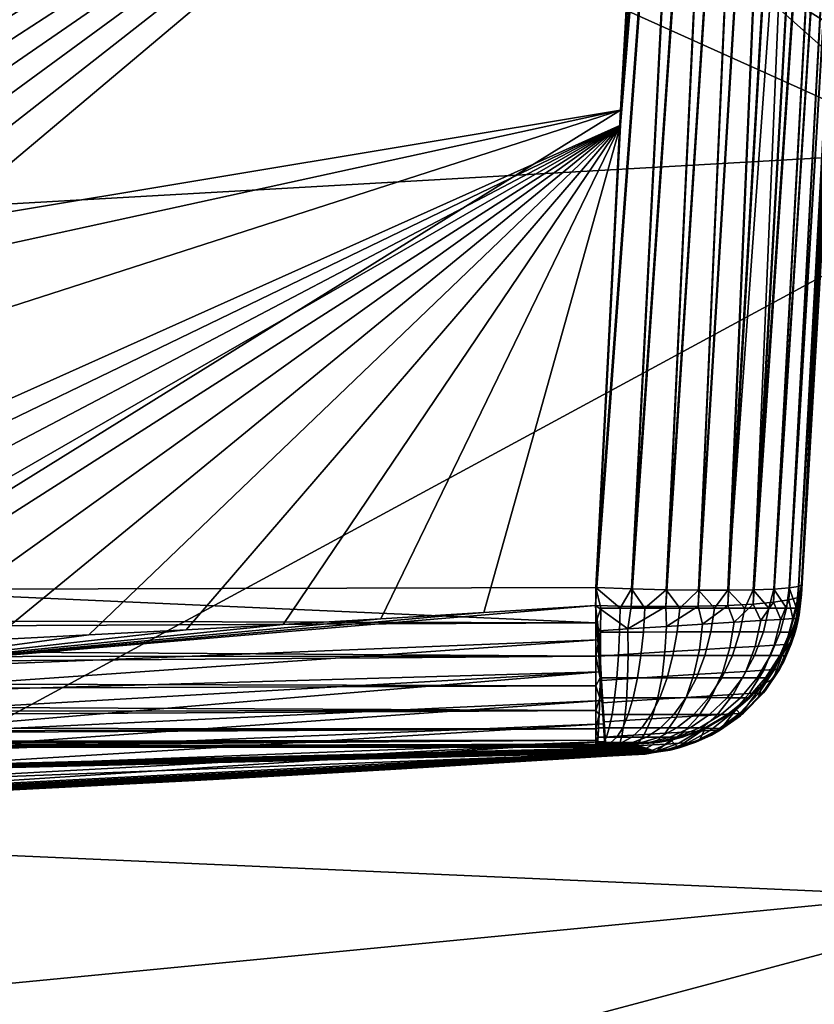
# Model space of a CAD drawing. Extents: x -300 to 300, y -40 to 850.
# Tile 33 of 40: x 251 to 282, y 747 to 785. Entities that reach past the tile are written whole.
import ezdxf

# ---------------------------------------------------------------- set-up
doc = ezdxf.new("R2010")
doc.units = 0
doc.layers.add('LAYER1', color=7, linetype='CONTINUOUS')

msp = doc.modelspace()

# ---------------------------------------------------------------- meshes
at = {"layer": 'LAYER1', "color": 7}
mesh = msp.add_polyface(dxfattribs=at)
corners = [(0, 843.997, -212.205), (73.452, 844.009, -212.205), (143.708, 844.043, -212.204), (214.011, 844.099, -212.202), (287.495, 844.185, -212.199), (287.021, 810.76, -213.191), (286.355, 779.937, -213.875), (285.534, 751.119, -214.314), (284.567, 723.519, -214.554), (0, 723.519, -214.554), (0, 763.686, -214.146), (0, 803.848, -213.363)]
mesh.append_faces([[corners[k] for k in face] for face in [(0, 1, 11), (11, 1, 2), (10, 2, 6), (7, 10, 6), (7, 9, 10), (7, 8, 9), (2, 3, 6), (6, 3, 5), (5, 3, 4), (10, 11, 2)]])
mesh = msp.add_polyface(dxfattribs=at)
corners = [(0, 723.366, 205.029), (91.587, 723.366, 204.949), (186.24, 723.366, 204.762), (288.599, 723.366, 204.547), (289.558, 750.929, 205.51), (290.371, 779.721, 206.328), (291.029, 810.522, 206.989), (291.495, 843.928, 207.456), (186.836, 843.81, 207.674), (90.807, 843.746, 207.863), (0, 843.726, 207.941), (0, 803.6, 207.345), (0, 763.477, 206.374)]
mesh.append_faces([[corners[k] for k in face] for face in [(0, 1, 12), (12, 1, 9), (11, 9, 10), (11, 12, 9), (9, 1, 8), (8, 1, 2), (5, 2, 4), (5, 8, 2), (5, 6, 8), (8, 6, 7), (2, 3, 4)]])
mesh = msp.add_polyface(dxfattribs=at)
corners = [(0, 842.467, 193.887), (28.419, 842.469, 193.877), (54.095, 842.474, 193.854), (78.403, 842.482, 193.821), (102.61, 842.493, 193.779), (127.144, 842.506, 193.73), (151.648, 842.523, 193.675), (176.108, 842.542, 193.618), (200.76, 842.565, 193.558), (225.797, 842.591, 193.498), (251.398, 842.62, 193.44), (277.742, 842.654, 193.384), (276.317, 821.007, 191.586), (275.081, 800.718, 189.999), (274, 781.512, 188.586), (273.041, 763.041, 187.308), (244.121, 762.962, 187.367), (216.173, 762.896, 187.43), (188.464, 762.84, 187.494), (161.355, 762.792, 187.557), (135.165, 762.752, 187.615), (110.798, 762.718, 187.665), (88.995, 762.691, 187.704), (69.755, 762.668, 187.733), (52.685, 762.649, 187.754), (37.49, 762.633, 187.768), (24.078, 762.619, 187.777), (11.965, 762.609, 187.781), (0, 762.606, 187.783), (0, 789.24, 189.652), (0, 815.862, 191.687)]
mesh.append_faces([[corners[k] for k in face] for face in [(0, 1, 30), (30, 1, 2), (3, 30, 2), (3, 4, 30), (30, 4, 5), (13, 5, 6), (7, 13, 6), (7, 12, 13), (7, 8, 12), (12, 8, 9), (10, 12, 9), (10, 11, 12), (17, 18, 14), (16, 14, 15), (16, 17, 14), (18, 19, 14), (14, 19, 13), (13, 19, 20), (29, 20, 21), (22, 29, 21), (22, 23, 29), (29, 23, 24), (25, 29, 24), (25, 26, 29), (29, 26, 27), (28, 29, 27), (20, 29, 13), (13, 29, 30), (5, 13, 30)]])
mesh = msp.add_polyface(dxfattribs=at)
corners = [(277.77, 842.506, -82.643), (276.332, 820.7, -80.062), (275.087, 800.268, -77.745), (273.998, 780.933, -75.643), (273.034, 762.342, -73.705), (274.416, 762.314, -73.578), (275.756, 762.306, -73.215), (277.013, 762.319, -72.627), (278.15, 762.353, -71.831), (279.132, 762.406, -70.851), (279.929, 762.477, -69.717), (280.518, 762.564, -68.463), (280.881, 762.663, -67.127), (281.008, 762.773, -65.749), (281.963, 781.25, -67.678), (283.042, 800.462, -69.77), (284.275, 820.754, -72.074), (285.696, 842.401, -74.639), (285.627, 842.527, -75.775), (285.396, 842.635, -76.905), (285.004, 842.721, -77.995), (284.461, 842.782, -79.013), (283.784, 842.818, -79.929), (282.988, 842.828, -80.731), (282.081, 842.812, -81.411), (281.077, 842.771, -81.955), (280.001, 842.704, -82.347), (278.889, 842.615, -82.576), (277.633, 824.633, -80.448), (278.707, 824.591, -80.22), (279.779, 824.568, -79.832), (280.811, 824.566, -79.28), (281.768, 824.587, -78.572), (282.614, 824.632, -77.726), (283.321, 824.698, -76.77), (283.87, 824.783, -75.739), (284.255, 824.883, -74.671), (284.478, 824.994, -73.601)]
mesh.append_faces([[corners[k] for k in face] for face in [(27, 0, 28), (29, 28, 5), (6, 29, 5), (6, 30, 29), (6, 7, 30), (30, 7, 31), (25, 31, 24), (25, 30, 31), (25, 26, 30), (30, 26, 29), (29, 26, 27), (28, 29, 27), (0, 1, 28), (28, 1, 2), (3, 28, 2), (3, 4, 28), (28, 4, 5), (7, 8, 31), (31, 8, 32), (24, 32, 23), (24, 31, 32), (8, 9, 32), (32, 9, 33), (22, 33, 21), (22, 32, 33), (22, 23, 32), (33, 9, 34), (21, 34, 20), (21, 33, 34), (13, 37, 12), (13, 14, 37), (37, 14, 15), (16, 37, 15), (16, 17, 37), (37, 17, 18), (36, 18, 19), (35, 19, 20), (34, 35, 20), (34, 10, 35), (34, 9, 10), (12, 36, 11), (12, 37, 36), (36, 37, 18), (11, 36, 35), (10, 11, 35), (36, 19, 35)]])
mesh = msp.add_polyface(dxfattribs=at)
corners = [(285.688, 842.515, 185.391), (284.272, 820.945, 183.596), (283.043, 800.722, 182.013), (281.967, 781.574, 180.602), (281.013, 763.154, 179.326), (280.889, 763.085, 180.708), (280.527, 763.027, 182.049), (279.938, 762.983, 183.307), (279.141, 762.953, 184.444), (278.159, 762.939, 185.427), (277.023, 762.941, 186.226), (275.765, 762.96, 186.817), (274.424, 762.993, 187.181), (273.041, 763.041, 187.308), (274, 781.512, 188.586), (275.081, 800.718, 189.999), (276.317, 821.007, 191.586), (277.742, 842.654, 193.384), (278.861, 842.725, 193.31), (279.975, 842.781, 193.075), (281.052, 842.82, 192.678), (282.058, 842.841, 192.131), (282.966, 842.845, 191.449), (283.764, 842.831, 190.649), (284.441, 842.8, 189.736), (284.986, 842.752, 188.726), (285.381, 842.687, 187.642), (285.615, 842.607, 186.522), (284.466, 825.067, 184.968), (284.244, 824.993, 186.043), (283.86, 824.93, 187.115), (283.311, 824.881, 188.15), (282.604, 824.848, 189.109), (281.758, 824.834, 189.957), (280.8, 824.837, 190.667), (279.766, 824.858, 191.22), (278.694, 824.896, 191.607), (277.618, 824.946, 191.833)]
mesh.append_faces([[corners[k] for k in face] for face in [(27, 0, 28), (29, 28, 5), (6, 29, 5), (6, 30, 29), (6, 7, 30), (30, 7, 31), (25, 31, 24), (25, 30, 31), (25, 26, 30), (30, 26, 29), (29, 26, 27), (28, 29, 27), (0, 1, 28), (28, 1, 2), (3, 28, 2), (3, 4, 28), (28, 4, 5), (7, 8, 31), (31, 8, 32), (24, 32, 23), (24, 31, 32), (8, 9, 32), (32, 9, 33), (23, 33, 22), (23, 32, 33), (33, 9, 34), (21, 34, 20), (21, 33, 34), (21, 22, 33), (13, 37, 12), (13, 14, 37), (37, 14, 15), (16, 37, 15), (16, 17, 37), (37, 17, 18), (36, 18, 19), (35, 19, 20), (34, 35, 20), (34, 10, 35), (34, 9, 10), (12, 36, 11), (12, 37, 36), (36, 37, 18), (11, 36, 35), (10, 11, 35), (36, 19, 35)]])
mesh = msp.add_polyface(dxfattribs=at)
corners = [(0, 755.705, -73.323), (6.808, 755.714, -73.324), (13.302, 755.74, -73.326), (19.354, 755.775, -73.329), (24.831, 755.815, -73.332), (29.694, 755.855, -73.335), (34.003, 755.892, -73.337), (37.917, 755.929, -73.34), (41.625, 755.964, -73.342), (45.281, 756.001, -73.345), (48.956, 756.039, -73.347), (52.636, 756.078, -73.35), (56.242, 756.118, -73.352), (59.667, 756.157, -73.355), (62.891, 756.195, -73.357), (66.002, 756.232, -73.359), (69.089, 756.27, -73.362), (72.176, 756.309, -73.364), (75.26, 756.349, -73.366), (78.371, 756.391, -73.368), (81.653, 756.435, -73.371), (85.327, 756.487, -73.374), (89.459, 756.546, -73.377), (93.832, 756.61, -73.38), (98.115, 756.675, -73.384), (102.048, 756.736, -73.387), (105.562, 756.792, -73.39), (108.799, 756.844, -73.392), (111.94, 756.896, -73.395), (115.078, 756.949, -73.398), (118.223, 757.004, -73.4), (121.343, 757.059, -73.403), (124.454, 757.115, -73.406), (127.686, 757.174, -73.408), (131.205, 757.241, -73.412), (135.052, 757.315, -73.415), (139.123, 757.396, -73.419), (143.316, 757.482, -73.423), (147.641, 757.574, -73.428), (152.085, 757.671, -73.432), (156.551, 757.772, -73.437), (160.923, 757.875, -73.442), (165.133, 757.977, -73.447), (169.224, 758.08, -73.452), (173.303, 758.186, -73.458), (177.486, 758.298, -73.463), (181.839, 758.418, -73.469), (186.303, 758.547, -73.476), (190.763, 758.68, -73.483), (195.162, 758.816, -73.49), (199.484, 758.954, -73.497), (203.73, 759.095, -73.505), (207.911, 759.239, -73.513), (212.026, 759.386, -73.521), (215.975, 759.532, -73.529), (219.708, 759.675, -73.537), (223.42, 759.822, -73.546), (227.198, 759.977, -73.555), (230.944, 760.136, -73.564), (234.677, 760.3, -73.574), (238.427, 760.47, -73.584), (242.181, 760.646, -73.595), (245.929, 760.827, -73.606), (249.668, 761.014, -73.618), (253.413, 761.208, -73.63), (257.175, 761.409, -73.643), (260.936, 761.617, -73.657), (264.723, 761.835, -73.671), (268.706, 762.073, -73.687), (273.034, 762.342, -73.705), (273.998, 780.933, -75.643), (275.087, 800.268, -77.745), (276.332, 820.7, -80.062), (277.77, 842.506, -82.643), (235.921, 841.746, -82.647), (197.422, 841.159, -82.649), (160.008, 840.692, -82.651), (122.617, 840.325, -82.653), (86.557, 840.064, -82.654), (53.809, 839.906, -82.655), (25.134, 839.828, -82.655), (0, 839.806, -82.655), (0, 811.795, -79.358), (0, 783.76, -76.247)]
mesh.append_faces([[corners[k] for k in face] for face in [(0, 1, 83), (83, 1, 2), (3, 83, 2), (3, 4, 83), (83, 4, 5), (6, 83, 5), (6, 7, 83), (83, 7, 8), (9, 83, 8), (9, 10, 83), (83, 10, 11), (12, 83, 11), (12, 13, 83), (83, 13, 14), (15, 83, 14), (15, 16, 83), (83, 16, 17), (18, 83, 17), (18, 19, 83), (83, 19, 78), (79, 83, 78), (79, 82, 83), (79, 80, 82), (82, 80, 81), (19, 20, 78), (78, 20, 21), (22, 78, 21), (22, 77, 78), (22, 23, 77), (77, 23, 24), (25, 77, 24), (25, 26, 77), (77, 26, 27), (28, 77, 27), (28, 29, 77), (77, 29, 30), (31, 77, 30), (31, 32, 77), (77, 32, 33), (76, 33, 34), (35, 76, 34), (35, 36, 76), (76, 36, 37), (38, 76, 37), (38, 39, 76), (76, 39, 40), (41, 76, 40), (41, 42, 76), (76, 42, 75), (75, 42, 43), (44, 75, 43), (44, 45, 75), (75, 45, 46), (47, 75, 46), (47, 48, 75), (75, 48, 49), (50, 75, 49), (50, 51, 75), (75, 51, 71), (74, 71, 72), (73, 74, 72), (51, 52, 71), (71, 52, 53), (54, 71, 53), (54, 55, 71), (71, 55, 56), (57, 71, 56), (57, 70, 71), (57, 58, 70), (70, 58, 59), (60, 70, 59), (60, 61, 70), (70, 61, 62), (63, 70, 62), (63, 64, 70), (70, 64, 65), (66, 70, 65), (66, 67, 70), (70, 67, 68), (69, 70, 68), (74, 75, 71), (76, 77, 33)]])
mesh = msp.add_polyface(dxfattribs=at)
corners = [(285.696, 842.401, -74.639), (284.275, 820.754, -72.074), (283.042, 800.462, -69.77), (281.963, 781.25, -67.678), (281.008, 762.773, -65.749), (281.008, 762.761, -52.256), (281.008, 762.769, -39.961), (281.009, 762.775, -28.702), (281.009, 762.779, -18.354), (281.01, 762.78, -8.821), (281.01, 762.78, 0.001), (281.01, 762.783, 15.355), (281.01, 762.793, 29.056), (281.01, 762.807, 41.421), (281.01, 762.824, 52.772), (281.011, 762.842, 63.233), (281.011, 762.861, 72.772), (281.011, 762.881, 82.376), (281.011, 762.904, 92.23), (281.012, 762.929, 102.122), (281.012, 762.954, 111.762), (281.012, 762.98, 121.185), (281.013, 763.008, 131.176), (281.013, 763.04, 141.955), (281.013, 763.075, 153.482), (281.013, 763.113, 165.878), (281.013, 763.154, 179.326), (281.967, 781.574, 180.602), (283.043, 800.722, 182.013), (284.272, 820.945, 183.596), (285.688, 842.515, 185.391), (285.689, 842.5, 173.497), (285.69, 842.486, 161.387), (285.691, 842.472, 149.204), (285.692, 842.459, 137.054), (285.693, 842.446, 124.925), (285.694, 842.435, 112.75), (285.695, 842.424, 100.383), (285.695, 842.415, 87.99), (285.696, 842.407, 76.353), (285.696, 842.4, 65.935), (285.697, 842.395, 56.659), (285.697, 842.391, 48.391), (285.697, 842.388, 40.996), (285.697, 842.386, 34.287), (285.697, 842.384, 28.024), (285.698, 842.383, 21.964), (285.698, 842.382, 15.894), (285.698, 842.381, 9.793), (285.698, 842.38, 3.7), (285.698, 842.38, -2.384), (285.698, 842.38, -8.469), (285.698, 842.38, -14.557), (285.698, 842.381, -20.645), (285.698, 842.382, -26.727), (285.698, 842.383, -32.89), (285.697, 842.385, -39.412), (285.697, 842.388, -46.598), (285.697, 842.391, -54.746), (285.697, 842.395, -64.045)]
mesh.append_faces([[corners[k] for k in face] for face in [(0, 1, 59), (59, 1, 58), (58, 1, 57), (57, 1, 2), (56, 2, 6), (7, 56, 6), (7, 55, 56), (7, 8, 55), (55, 8, 54), (54, 8, 53), (53, 8, 52), (52, 8, 9), (51, 9, 10), (50, 10, 49), (50, 51, 10), (2, 3, 6), (6, 3, 5), (5, 3, 4), (10, 11, 49), (49, 11, 48), (48, 11, 47), (47, 11, 12), (46, 12, 45), (46, 47, 12), (45, 12, 44), (44, 12, 13), (43, 13, 42), (43, 44, 13), (13, 14, 42), (42, 14, 41), (41, 14, 15), (40, 15, 16), (39, 16, 17), (38, 17, 18), (37, 18, 19), (36, 19, 20), (21, 36, 20), (21, 35, 36), (21, 22, 35), (35, 22, 34), (34, 22, 23), (33, 23, 24), (28, 24, 27), (28, 33, 24), (28, 32, 33), (28, 29, 32), (32, 29, 31), (31, 29, 30), (24, 25, 27), (27, 25, 26), (33, 34, 23), (36, 37, 19), (37, 38, 18), (38, 39, 17), (39, 40, 16), (40, 41, 15), (51, 52, 9), (56, 57, 2)]])
mesh = msp.add_polyface(dxfattribs=at)
corners = [(0, 762.606, 187.783), (11.965, 762.609, 187.781), (24.078, 762.619, 187.777), (37.49, 762.633, 187.768), (52.685, 762.649, 187.754), (69.755, 762.668, 187.733), (88.995, 762.691, 187.704), (110.798, 762.718, 187.665), (135.165, 762.752, 187.615), (161.355, 762.792, 187.557), (188.464, 762.84, 187.494), (216.173, 762.896, 187.43), (244.121, 762.962, 187.367), (273.041, 763.041, 187.308), (273.045, 761.672, 187.067), (273.048, 760.386, 186.541), (273.05, 759.241, 185.753), (273.05, 758.289, 184.739), (273.05, 757.575, 183.546), (273.049, 757.131, 182.229), (273.047, 756.977, 180.848), (244.122, 756.898, 180.993), (216.172, 756.834, 181.127), (188.461, 756.78, 181.254), (161.351, 756.734, 181.37), (135.16, 756.696, 181.473), (110.795, 756.665, 181.561), (88.992, 756.639, 181.631), (69.754, 756.618, 181.685), (52.685, 756.6, 181.728), (37.492, 756.585, 181.761), (24.081, 756.573, 181.785), (11.967, 756.564, 181.801), (0, 756.561, 181.807), (0, 756.798, 183.107), (0, 757.292, 184.332), (0, 758.025, 185.431), (0, 758.964, 186.36), (0, 760.073, 187.08), (0, 761.303, 187.561), (45.518, 761.824, 187.654), (45.518, 760.994, 187.433), (45.519, 760.174, 187.092), (45.519, 759.39, 186.629), (45.52, 758.667, 186.052), (45.52, 758.032, 185.374), (45.519, 757.501, 184.617), (45.519, 757.089, 183.806), (45.519, 756.8, 182.966), (45.518, 756.632, 182.123), (162.054, 761.976, 187.449), (162.055, 761.146, 187.228), (162.055, 760.326, 186.886), (162.056, 759.542, 186.424), (162.056, 758.82, 185.846), (162.055, 758.184, 185.169), (162.054, 757.653, 184.412), (162.053, 757.241, 183.6), (162.052, 756.952, 182.76), (162.05, 756.784, 181.918)]
mesh.append_faces([[corners[k] for k in face] for face in [(39, 0, 40), (41, 40, 50, 51), (51, 52, 42, 41), (15, 51, 14), (15, 52, 51), (15, 53, 52), (15, 16, 53), (53, 16, 54), (44, 54, 55, 45), (45, 36, 44), (45, 46, 36), (45, 55, 56, 46), (55, 17, 56), (55, 54, 17), (17, 54, 16), (0, 1, 40), (40, 1, 2), (3, 40, 2), (3, 4, 40), (40, 4, 5), (6, 40, 5), (6, 7, 40), (40, 7, 50), (50, 7, 8), (9, 50, 8), (9, 10, 50), (50, 10, 11), (12, 50, 11), (12, 14, 50), (12, 13, 14), (17, 18, 56), (56, 18, 57), (47, 57, 58, 48), (48, 34, 47), (48, 49, 34), (48, 58, 59, 49), (58, 19, 59), (58, 18, 19), (58, 57, 18), (20, 21, 19), (19, 21, 22), (59, 22, 23), (24, 59, 23), (24, 25, 59), (59, 25, 26), (27, 59, 26), (27, 49, 59), (27, 28, 49), (49, 28, 29), (30, 49, 29), (30, 31, 49), (49, 31, 32), (33, 49, 32), (33, 34, 49), (34, 35, 47), (47, 35, 46), (56, 57, 47, 46), (35, 36, 46), (36, 37, 44), (44, 37, 43), (53, 43, 42, 52), (54, 44, 43, 53), (37, 38, 43), (43, 38, 42), (42, 38, 41), (41, 38, 39), (40, 41, 39), (51, 50, 14), (59, 19, 22)]])
mesh = msp.add_polyface(dxfattribs=at)
corners = [(273.047, 756.977, 180.848), (273.049, 757.131, 182.229), (273.05, 757.575, 183.546), (273.05, 758.289, 184.739), (273.05, 759.241, 185.753), (273.048, 760.386, 186.541), (273.045, 761.672, 187.067), (273.041, 763.041, 187.308), (274.424, 762.993, 187.181), (275.765, 762.96, 186.817), (277.023, 762.941, 186.226), (278.159, 762.939, 185.427), (279.141, 762.953, 184.444), (279.938, 762.983, 183.307), (280.527, 763.027, 182.049), (280.889, 763.085, 180.708), (281.013, 763.154, 179.326), (280.792, 761.765, 179.33), (280.277, 760.457, 179.334), (279.493, 759.289, 179.338), (278.476, 758.318, 179.341), (277.274, 757.588, 179.343), (275.943, 757.134, 179.344), (274.546, 756.977, 179.345), (274.522, 756.977, 179.605), (274.454, 756.978, 179.857), (274.343, 756.978, 180.094), (274.193, 756.978, 180.308), (274.009, 756.979, 180.493), (273.795, 756.978, 180.644), (273.559, 756.978, 180.755), (273.307, 756.977, 180.824), (280.811, 762.246, 180.531), (275.431, 757.046, 179.714), (273.992, 762.246, 187.146), (273.339, 757.046, 181.744), (273.234, 762.245, 187.202), (273.23, 761.318, 186.951), (273.223, 760.407, 186.549), (273.211, 759.548, 185.998), (273.195, 758.777, 185.311), (273.176, 758.125, 184.509), (273.154, 757.614, 183.627), (273.131, 757.254, 182.699), (273.107, 757.045, 181.761), (273.454, 757.255, 182.674), (273.566, 757.615, 183.596), (273.673, 758.126, 184.472), (273.77, 758.778, 185.267), (273.852, 759.549, 185.95), (273.917, 760.408, 186.497), (273.964, 761.319, 186.896), (274.947, 762.248, 186.967), (274.888, 761.321, 186.724), (274.792, 760.41, 186.334), (274.659, 759.551, 185.799), (274.493, 758.78, 185.132), (274.299, 758.127, 184.355), (274.085, 757.616, 183.498), (273.86, 757.255, 182.598), (273.632, 757.046, 181.689), (276.301, 762.25, 186.492), (276.198, 761.323, 186.264), (276.032, 760.412, 185.899), (275.805, 759.552, 185.397), (275.52, 758.781, 184.772), (275.188, 758.128, 184.043), (274.821, 757.617, 183.239), (274.436, 757.256, 182.395), (274.047, 757.047, 181.542), (277.646, 762.251, 185.709), (277.499, 761.324, 185.506), (277.264, 760.412, 185.18), (276.942, 759.553, 184.734), (276.539, 758.782, 184.177), (276.07, 758.129, 183.528), (275.552, 757.617, 182.813), (275.009, 757.257, 182.061), (274.459, 757.047, 181.302), (278.81, 762.251, 184.676), (278.626, 761.324, 184.506), (278.331, 760.413, 184.234), (277.927, 759.553, 183.861), (277.422, 758.782, 183.394), (276.834, 758.129, 182.85), (276.186, 757.617, 182.251), (275.504, 757.257, 181.621), (274.816, 757.047, 180.985), (279.748, 762.25, 183.435), (279.534, 761.323, 183.305), (279.191, 760.412, 183.097), (278.721, 759.553, 182.811), (278.134, 758.781, 182.453), (277.45, 758.129, 182.036), (276.696, 757.617, 181.576), (275.904, 757.257, 181.093), (275.104, 757.047, 180.604), (280.424, 762.249, 182.035), (280.188, 761.322, 181.95), (279.81, 760.411, 181.814), (279.293, 759.552, 181.626), (278.646, 758.78, 181.391), (277.893, 758.128, 181.117), (277.064, 757.616, 180.815), (276.192, 757.256, 180.497), (275.312, 757.047, 180.175), (280.562, 761.319, 180.495), (280.165, 760.408, 180.436), (279.621, 759.549, 180.354), (278.94, 758.778, 180.251), (278.148, 758.126, 180.13), (277.275, 757.614, 179.997), (276.358, 757.255, 179.856), (275.46, 757.045, 179.36), (276.398, 757.253, 179.365), (277.326, 757.613, 179.37), (278.209, 758.124, 179.374), (279.011, 758.776, 179.377), (279.699, 759.547, 179.38), (280.25, 760.406, 179.38), (280.652, 761.317, 179.38), (280.903, 762.244, 179.379)]
mesh.append_faces([[corners[k] for k in face] for face in [(4, 39, 40), (3, 40, 41), (2, 41, 42), (43, 42, 46, 45), (45, 35, 44, 43), (59, 45, 46, 58), (58, 67, 68, 59), (57, 58, 46, 47), (47, 48, 56, 57), (41, 47, 46, 42), (40, 48, 47, 41), (39, 49, 48, 40), (38, 39, 5), (37, 5, 6), (36, 6, 7), (34, 7, 8), (52, 8, 9), (61, 9, 10), (70, 10, 11), (79, 11, 12), (88, 12, 13), (97, 13, 14), (32, 14, 15), (16, 32, 15), (16, 121, 32), (16, 17, 121), (121, 17, 120), (106, 120, 119, 107), (107, 99, 98, 106), (108, 107, 119, 118), (118, 117, 109, 108), (19, 118, 18), (19, 117, 118), (19, 20, 117), (117, 20, 116), (110, 116, 115, 111), (111, 103, 102, 110), (112, 111, 115, 114), (114, 113, 33, 112), (22, 114, 21), (22, 113, 114), (22, 23, 113), (113, 23, 33), (33, 23, 24), (105, 24, 25), (26, 105, 25), (26, 96, 105), (26, 27, 96), (96, 27, 87), (86, 87, 78, 77), (77, 76, 85, 86), (68, 77, 78, 69), (69, 60, 59, 68), (30, 69, 29), (30, 60, 69), (30, 31, 60), (60, 31, 35), (45, 59, 60, 35), (2, 43, 1), (2, 42, 43), (2, 3, 41), (3, 4, 40), (4, 5, 39), (17, 18, 120), (120, 18, 119), (119, 18, 118), (20, 21, 116), (116, 21, 115), (115, 21, 114), (27, 28, 87), (87, 28, 78), (78, 28, 29), (69, 78, 29), (31, 0, 35), (35, 0, 44), (44, 0, 1), (43, 44, 1), (6, 36, 37), (37, 36, 34, 51), (51, 50, 38, 37), (53, 51, 34, 52), (52, 61, 62, 53), (9, 61, 52), (37, 38, 5), (39, 38, 50, 49), (49, 50, 54, 55), (55, 56, 48, 49), (64, 55, 54, 63), (63, 72, 73, 64), (62, 63, 54, 53), (71, 62, 61, 70), (70, 79, 80, 71), (11, 79, 70), (50, 51, 53, 54), (7, 34, 36), (56, 55, 64, 65), (65, 66, 57, 56), (74, 65, 64, 73), (73, 82, 83, 74), (72, 81, 82, 73), (71, 72, 63, 62), (80, 81, 72, 71), (89, 80, 79, 88), (88, 97, 98, 89), (13, 97, 88), (58, 57, 66, 67), (67, 66, 75, 76), (68, 67, 76, 77), (52, 34, 8), (66, 65, 74, 75), (75, 74, 83, 84), (84, 85, 76, 75), (93, 84, 83, 92), (92, 101, 102, 93), (91, 92, 83, 82), (90, 81, 80, 89), (99, 90, 89, 98), (100, 99, 107, 108), (101, 109, 110, 102), (100, 101, 92, 91), (91, 90, 99, 100), (82, 81, 90, 91), (70, 61, 10), (85, 84, 93, 94), (94, 95, 86, 85), (103, 94, 93, 102), (104, 103, 111, 112), (105, 33, 24), (105, 104, 112, 33), (96, 95, 104, 105), (87, 86, 95, 96), (95, 94, 103, 104), (88, 79, 12), (98, 97, 32, 106), (97, 14, 32), (101, 100, 108, 109), (106, 32, 121, 120), (110, 109, 117, 116)]])
mesh = msp.add_polyface(dxfattribs=at)
corners = [(274.546, 756.977, 179.345), (275.943, 757.134, 179.344), (277.274, 757.588, 179.343), (278.476, 758.318, 179.341), (279.493, 759.289, 179.338), (280.277, 760.457, 179.334), (280.792, 761.765, 179.33), (281.013, 763.154, 179.326), (281.013, 763.113, 165.878), (281.013, 763.075, 153.482), (281.013, 763.04, 141.955), (281.013, 763.008, 131.176), (281.012, 762.98, 121.185), (281.012, 762.954, 111.762), (281.012, 762.929, 102.122), (281.011, 762.904, 92.23), (281.011, 762.881, 82.376), (281.011, 762.861, 72.772), (281.011, 762.842, 63.233), (281.01, 762.824, 52.772), (281.01, 762.807, 41.421), (281.01, 762.793, 29.056), (281.01, 762.783, 15.355), (281.01, 762.78, 0.001), (280.803, 761.446, 0), (280.326, 760.184, 0), (279.598, 759.047, 0), (278.652, 758.086, 0), (277.527, 757.34, 0), (276.272, 756.843, 0), (274.942, 756.616, -0.001), (274.939, 756.618, 15.358), (274.928, 756.628, 29.062), (274.913, 756.641, 41.429), (274.894, 756.657, 52.782), (274.875, 756.674, 63.245), (274.855, 756.692, 72.785), (274.833, 756.711, 82.39), (274.809, 756.733, 92.245), (274.783, 756.756, 102.137), (274.756, 756.78, 111.779), (274.729, 756.805, 121.203), (274.699, 756.833, 131.194), (274.665, 756.864, 141.973), (274.629, 756.898, 153.501), (274.589, 756.935, 165.898), (280.916, 761.988, 47.076), (280.706, 761.146, 47.077), (280.372, 760.311, 47.078), (279.913, 759.512, 47.08), (279.336, 758.774, 47.081), (278.656, 758.124, 47.082), (277.893, 757.582, 47.082), (277.073, 757.16, 47.083), (276.224, 756.865, 47.084), (275.373, 756.694, 47.084)]
mesh.append_faces([[corners[k] for k in face] for face in [(45, 0, 55), (44, 55, 43), (44, 45, 55), (27, 28, 52), (51, 52, 3), (4, 51, 3), (4, 50, 51), (4, 49, 50), (4, 5, 49), (49, 5, 48), (25, 48, 47), (24, 47, 46), (23, 46, 22), (23, 24, 46), (3, 52, 2), (2, 52, 53), (54, 53, 29), (55, 29, 30), (31, 55, 30), (31, 32, 55), (55, 32, 33), (34, 55, 33), (34, 35, 55), (55, 35, 36), (37, 55, 36), (37, 38, 55), (55, 38, 39), (40, 55, 39), (40, 41, 55), (55, 41, 42), (43, 55, 42), (48, 5, 47), (47, 5, 6), (46, 6, 7), (8, 46, 7), (8, 9, 46), (46, 9, 10), (11, 46, 10), (11, 12, 46), (46, 12, 13), (14, 46, 13), (14, 15, 46), (46, 15, 16), (17, 46, 16), (17, 18, 46), (46, 18, 19), (20, 46, 19), (20, 21, 46), (46, 21, 22), (24, 25, 47), (48, 25, 49), (49, 25, 26), (50, 26, 27), (51, 27, 52), (51, 50, 27), (52, 28, 53), (53, 28, 29), (46, 47, 6), (50, 49, 26), (1, 2, 54), (55, 54, 29), (55, 1, 54), (55, 0, 1), (54, 2, 53)]])
mesh = msp.add_polyface(dxfattribs=at)
corners = [(274.941, 756.609, -65.765), (276.271, 756.837, -65.764), (277.525, 757.334, -65.763), (278.65, 758.079, -65.761), (279.596, 759.041, -65.758), (280.324, 760.178, -65.755), (280.801, 761.44, -65.752), (281.008, 762.773, -65.749), (280.881, 762.663, -67.127), (280.518, 762.564, -68.463), (279.929, 762.477, -69.717), (279.132, 762.406, -70.851), (278.15, 762.353, -71.831), (277.013, 762.319, -72.627), (275.756, 762.306, -73.215), (274.416, 762.314, -73.578), (273.034, 762.342, -73.705), (273.12, 761.016, -73.427), (273.201, 759.776, -72.879), (273.275, 758.677, -72.084), (273.337, 757.767, -71.078), (273.386, 757.086, -69.904), (273.418, 756.663, -68.614), (273.434, 756.516, -67.264), (273.695, 756.533, -67.241), (273.949, 756.549, -67.174), (274.186, 756.564, -67.064), (274.401, 756.577, -66.914), (274.587, 756.589, -66.729), (274.737, 756.598, -66.515), (274.849, 756.604, -66.279), (274.917, 756.608, -66.026), (274.282, 761.443, -73.444), (273.805, 756.619, -68.224), (280.84, 761.848, -66.678), (275.904, 756.749, -66.061), (280.893, 761.85, -65.933), (280.613, 760.85, -65.928), (280.16, 759.875, -65.918), (279.537, 758.97, -65.905), (278.765, 758.178, -65.887), (277.877, 757.533, -65.867), (276.914, 757.054, -65.845), (275.921, 756.749, -65.823), (276.89, 757.053, -66.181), (277.846, 757.531, -66.297), (278.728, 758.177, -66.406), (279.494, 758.969, -66.502), (280.112, 759.873, -66.581), (280.562, 760.848, -66.639), (280.669, 761.839, -67.617), (280.399, 760.839, -67.537), (279.96, 759.865, -67.416), (279.357, 758.961, -67.255), (278.608, 758.17, -67.06), (277.746, 757.526, -66.839), (276.812, 757.049, -66.603), (275.849, 756.746, -66.362), (280.205, 761.811, -68.958), (279.956, 760.813, -68.819), (279.547, 759.84, -68.608), (278.985, 758.939, -68.331), (278.285, 758.151, -67.994), (277.478, 757.51, -67.613), (276.603, 757.037, -67.205), (275.7, 756.737, -66.79), (279.431, 761.764, -70.299), (279.215, 760.767, -70.101), (278.858, 759.798, -69.801), (278.363, 758.901, -69.406), (277.745, 758.118, -68.928), (277.031, 757.483, -68.387), (276.255, 757.016, -67.808), (275.452, 756.722, -67.218), (278.405, 761.701, -71.461), (278.234, 760.707, -71.211), (277.945, 759.742, -70.835), (277.54, 758.85, -70.338), (277.03, 758.074, -69.737), (276.439, 757.446, -69.057), (275.793, 756.987, -68.33), (275.124, 756.702, -67.589), (277.169, 761.624, -72.395), (277.054, 760.633, -72.104), (276.846, 759.674, -71.666), (276.549, 758.789, -71.088), (276.17, 758.021, -70.387), (275.726, 757.402, -69.596), (275.238, 756.953, -68.75), (274.729, 756.677, -67.887), (275.776, 761.537, -73.065), (275.721, 760.55, -72.744), (275.607, 759.596, -72.262), (275.431, 758.719, -71.625), (275.199, 757.96, -70.854), (274.921, 757.352, -69.983), (274.611, 756.914, -69.051), (274.284, 756.649, -68.102), (274.293, 760.461, -73.107), (274.277, 759.513, -72.599), (274.232, 758.644, -71.929), (274.158, 757.895, -71.119), (274.058, 757.298, -70.202), (273.938, 756.871, -69.223), (273.44, 756.596, -68.252), (273.426, 756.839, -69.262), (273.401, 757.256, -70.252), (273.366, 757.845, -71.179), (273.32, 758.586, -71.999), (273.266, 759.449, -72.676), (273.207, 760.392, -73.189), (273.145, 761.372, -73.53)]
mesh.append_faces([[corners[k] for k in face] for face in [(6, 36, 37), (5, 37, 38), (4, 38, 39), (40, 39, 47, 46), (46, 45, 41, 40), (54, 46, 47, 53), (53, 61, 62, 54), (52, 53, 47, 48), (48, 49, 51, 52), (38, 48, 47, 39), (37, 49, 48, 38), (36, 34, 49, 37), (7, 36, 6), (7, 34, 36), (7, 8, 34), (34, 8, 50), (51, 50, 58, 59), (59, 60, 52, 51), (67, 59, 58, 66), (66, 74, 75, 67), (11, 66, 10), (11, 74, 66), (11, 12, 74), (74, 12, 82), (83, 82, 90, 91), (91, 92, 84, 83), (98, 91, 90, 32), (32, 111, 110, 98), (16, 32, 15), (16, 111, 32), (16, 17, 111), (111, 17, 110), (110, 17, 18), (109, 18, 19), (108, 19, 20), (107, 20, 106), (102, 106, 105, 103), (103, 96, 95, 102), (33, 103, 105, 104), (104, 23, 33), (104, 22, 23), (104, 105, 22), (22, 105, 21), (21, 105, 106), (20, 21, 106), (4, 40, 3), (4, 39, 40), (3, 41, 2), (3, 40, 41), (4, 5, 38), (5, 6, 37), (8, 9, 50), (50, 9, 58), (58, 9, 10), (66, 58, 10), (12, 13, 82), (82, 13, 90), (90, 13, 14), (32, 14, 15), (32, 90, 14), (23, 24, 33), (33, 24, 97), (96, 97, 89, 88), (88, 87, 95, 96), (80, 88, 89, 81), (81, 73, 72, 80), (28, 81, 27), (28, 73, 81), (28, 29, 73), (73, 29, 65), (64, 65, 57, 56), (56, 55, 63, 64), (44, 56, 57, 35), (35, 43, 42, 44), (0, 35, 31), (0, 43, 35), (0, 1, 43), (43, 1, 42), (42, 1, 2), (41, 42, 2), (41, 45, 44, 42), (45, 55, 56, 44), (46, 54, 55, 45), (54, 62, 63, 55), (62, 70, 71, 63), (61, 69, 70, 62), (60, 61, 53, 52), (68, 60, 59, 67), (76, 75, 83, 84), (84, 85, 77, 76), (92, 93, 85, 84), (99, 92, 91, 98), (109, 110, 18), (109, 99, 98, 110), (108, 109, 19), (108, 100, 99, 109), (107, 108, 20), (107, 101, 100, 108), (106, 102, 101, 107), (102, 95, 94, 101), (95, 87, 86, 94), (87, 79, 78, 86), (88, 80, 79, 87), (80, 72, 71, 79), (72, 64, 63, 71), (73, 65, 64, 72), (24, 25, 97), (97, 25, 26), (89, 26, 27), (81, 89, 27), (29, 30, 65), (65, 30, 57), (57, 30, 31), (35, 57, 31), (49, 34, 50, 51), (61, 60, 68, 69), (69, 68, 76, 77), (77, 78, 70, 69), (85, 86, 78, 77), (93, 94, 86, 85), (100, 93, 92, 99), (101, 94, 93, 100), (68, 67, 75, 76), (71, 70, 78, 79), (75, 74, 82, 83), (97, 96, 103, 33), (89, 97, 26)]])
mesh = msp.add_polyface(dxfattribs=at)
corners = [(274.942, 756.616, -0.001), (276.272, 756.843, 0), (277.527, 757.34, 0), (278.652, 758.086, 0), (279.598, 759.047, 0), (280.326, 760.184, 0), (280.803, 761.446, 0), (281.01, 762.78, 0.001), (281.01, 762.78, -8.821), (281.009, 762.779, -18.354), (281.009, 762.775, -28.702), (281.008, 762.769, -39.961), (281.008, 762.761, -52.256), (281.008, 762.773, -65.749), (280.801, 761.44, -65.752), (280.324, 760.178, -65.755), (279.596, 759.041, -65.758), (278.65, 758.079, -65.761), (277.525, 757.334, -65.763), (276.271, 756.837, -65.764), (274.941, 756.609, -65.765), (274.956, 756.598, -52.254), (274.95, 756.606, -39.957), (274.945, 756.611, -28.699), (274.942, 756.615, -18.352), (274.941, 756.616, -8.82)]
mesh.append_faces([[corners[k] for k in face] for face in [(0, 1, 25), (25, 1, 24), (24, 1, 23), (23, 1, 19), (22, 19, 21), (22, 23, 19), (1, 2, 19), (19, 2, 18), (18, 2, 3), (17, 3, 4), (16, 4, 15), (16, 17, 4), (4, 5, 15), (15, 5, 14), (14, 5, 6), (11, 6, 10), (11, 14, 6), (11, 12, 14), (14, 12, 13), (7, 8, 6), (6, 8, 9), (10, 6, 9), (17, 18, 3), (19, 20, 21)]])
mesh = msp.add_polyface(dxfattribs=at)
corners = [(0, 749.972, -68.075), (6.826, 749.98, -68.067), (13.333, 750.002, -68.047), (19.395, 750.032, -68.02), (24.879, 750.066, -67.992), (29.747, 750.101, -67.964), (34.058, 750.134, -67.94), (37.975, 750.166, -67.918), (41.685, 750.198, -67.897), (45.343, 750.231, -67.877), (49.021, 750.266, -67.858), (52.703, 750.302, -67.838), (56.311, 750.339, -67.82), (59.738, 750.375, -67.802), (62.964, 750.41, -67.786), (66.077, 750.445, -67.771), (69.165, 750.481, -67.756), (72.254, 750.518, -67.742), (75.341, 750.556, -67.727), (78.454, 750.595, -67.713), (81.737, 750.638, -67.699), (85.413, 750.687, -67.683), (89.548, 750.744, -67.665), (93.924, 750.806, -67.647), (98.209, 750.868, -67.631), (102.144, 750.928, -67.616), (105.661, 750.982, -67.603), (108.899, 751.033, -67.592), (112.042, 751.084, -67.582), (115.183, 751.136, -67.571), (118.329, 751.189, -67.561), (121.452, 751.243, -67.552), (124.566, 751.298, -67.543), (127.8, 751.357, -67.533), (131.321, 751.422, -67.524), (135.172, 751.495, -67.513), (139.246, 751.575, -67.503), (143.444, 751.66, -67.492), (147.772, 751.751, -67.482), (152.222, 751.847, -67.471), (156.692, 751.947, -67.46), (161.069, 752.049, -67.45), (165.285, 752.151, -67.441), (169.38, 752.253, -67.432), (173.465, 752.358, -67.423), (177.654, 752.469, -67.413), (182.012, 752.589, -67.404), (186.483, 752.717, -67.395), (190.95, 752.849, -67.385), (195.356, 752.985, -67.376), (199.685, 753.123, -67.367), (203.939, 753.263, -67.358), (208.128, 753.407, -67.35), (212.251, 753.554, -67.341), (216.208, 753.7, -67.333), (219.949, 753.843, -67.325), (223.67, 753.989, -67.318), (227.457, 754.144, -67.31), (231.212, 754.303, -67.302), (234.955, 754.467, -67.295), (238.714, 754.637, -67.289), (242.478, 754.813, -67.282), (246.235, 754.995, -67.277), (249.986, 755.182, -67.272), (253.742, 755.377, -67.268), (257.515, 755.578, -67.265), (261.289, 755.788, -67.262), (265.09, 756.006, -67.261), (269.088, 756.245, -67.262), (273.434, 756.516, -67.264), (273.418, 756.663, -68.614), (273.386, 757.086, -69.904), (273.337, 757.767, -71.078), (273.275, 758.677, -72.084), (273.201, 759.776, -72.879), (273.12, 761.016, -73.427), (273.034, 762.342, -73.705), (268.706, 762.073, -73.687), (264.723, 761.835, -73.671), (260.936, 761.617, -73.657), (257.175, 761.409, -73.643), (253.413, 761.208, -73.63), (249.668, 761.014, -73.618), (245.929, 760.827, -73.606), (242.181, 760.646, -73.595), (238.427, 760.47, -73.584), (234.677, 760.3, -73.574), (230.944, 760.136, -73.564), (227.198, 759.977, -73.555), (223.42, 759.822, -73.546), (219.708, 759.675, -73.537), (215.975, 759.532, -73.529), (212.026, 759.386, -73.521), (207.911, 759.239, -73.513), (203.73, 759.095, -73.505), (199.484, 758.954, -73.497), (195.162, 758.816, -73.49), (190.763, 758.68, -73.483), (186.303, 758.547, -73.476), (181.839, 758.418, -73.469), (177.486, 758.298, -73.463), (173.303, 758.186, -73.458), (169.224, 758.08, -73.452), (165.133, 757.977, -73.447), (160.923, 757.875, -73.442), (156.551, 757.772, -73.437), (152.085, 757.671, -73.432), (147.641, 757.574, -73.428), (143.316, 757.482, -73.423), (139.123, 757.396, -73.419), (135.052, 757.315, -73.415), (131.205, 757.241, -73.412), (127.686, 757.174, -73.408), (124.454, 757.115, -73.406), (121.343, 757.059, -73.403), (118.223, 757.004, -73.4), (115.078, 756.949, -73.398), (111.94, 756.896, -73.395), (108.799, 756.844, -73.392), (105.562, 756.792, -73.39), (102.048, 756.736, -73.387), (98.115, 756.675, -73.384), (93.832, 756.61, -73.38), (89.459, 756.546, -73.377), (85.327, 756.487, -73.374), (81.653, 756.435, -73.371), (78.371, 756.391, -73.368), (75.26, 756.349, -73.366), (72.176, 756.309, -73.364), (69.089, 756.27, -73.362), (66.002, 756.232, -73.359), (62.891, 756.195, -73.357), (59.667, 756.157, -73.355), (56.242, 756.118, -73.352), (52.636, 756.078, -73.35), (48.956, 756.039, -73.347), (45.281, 756.001, -73.345), (41.625, 755.964, -73.342), (37.917, 755.929, -73.34), (34.003, 755.892, -73.337), (29.694, 755.855, -73.335), (24.831, 755.815, -73.332), (19.354, 755.775, -73.329), (13.302, 755.74, -73.326), (6.808, 755.714, -73.324), (0, 755.705, -73.323), (0, 754.349, -73.038), (0, 753.084, -72.472), (0, 751.968, -71.65), (0, 751.051, -70.611), (0, 750.376, -69.401), (21.53, 750.205, -68.691), (21.527, 750.543, -69.591), (21.523, 751.022, -70.449), (21.519, 751.632, -71.234), (21.513, 752.355, -71.917), (21.507, 753.164, -72.475), (21.501, 754.027, -72.897), (21.494, 754.912, -73.18), (132.366, 751.481, -67.864), (132.361, 751.678, -68.773), (132.354, 752.015, -69.672), (132.344, 752.494, -70.531), (132.331, 753.104, -71.316), (132.317, 753.827, -71.999), (132.301, 754.635, -72.557), (132.284, 755.498, -72.98), (132.267, 756.383, -73.263), (243.223, 754.912, -68.045), (243.211, 755.107, -68.954), (243.192, 755.444, -69.853), (243.166, 755.921, -70.712), (243.135, 756.53, -71.498), (243.098, 757.252, -72.181), (243.058, 758.059, -72.741), (243.015, 758.921, -73.163), (242.972, 759.805, -73.447)]
mesh.append_faces([[corners[k] for k in face] for face in [(150, 0, 151), (152, 151, 160, 161), (161, 162, 153, 152), (170, 161, 160, 169), (169, 71, 170), (169, 70, 71), (169, 168, 70), (169, 160, 159, 168), (160, 13, 159), (160, 12, 13), (160, 11, 12), (160, 151, 11), (11, 151, 10), (10, 151, 9), (9, 151, 8), (8, 151, 7), (7, 151, 6), (6, 151, 5), (5, 151, 4), (4, 151, 3), (3, 151, 2), (2, 151, 1), (1, 151, 0), (13, 14, 159), (159, 14, 15), (16, 159, 15), (16, 17, 159), (159, 17, 18), (19, 159, 18), (19, 20, 159), (159, 20, 21), (22, 159, 21), (22, 23, 159), (159, 23, 24), (25, 159, 24), (25, 26, 159), (159, 26, 27), (28, 159, 27), (28, 29, 159), (159, 29, 30), (31, 159, 30), (31, 32, 159), (159, 32, 33), (34, 159, 33), (34, 35, 159), (159, 35, 36), (37, 159, 36), (37, 38, 159), (159, 38, 39), (40, 159, 39), (40, 41, 159), (159, 41, 42), (43, 159, 42), (43, 44, 159), (159, 44, 168), (168, 44, 45), (46, 168, 45), (46, 47, 168), (168, 47, 48), (49, 168, 48), (49, 50, 168), (168, 50, 51), (52, 168, 51), (52, 53, 168), (168, 53, 54), (55, 168, 54), (55, 56, 168), (168, 56, 57), (58, 168, 57), (58, 59, 168), (168, 59, 60), (61, 168, 60), (61, 62, 168), (168, 62, 63), (64, 168, 63), (64, 65, 168), (168, 65, 66), (67, 168, 66), (67, 68, 168), (168, 68, 69), (70, 168, 69), (170, 71, 171), (162, 171, 172, 163), (163, 154, 153, 162), (164, 163, 172, 173), (173, 174, 165, 164), (74, 173, 73), (74, 174, 173), (74, 175, 174), (74, 75, 175), (175, 75, 176), (167, 176, 97), (98, 167, 97), (98, 99, 167), (167, 99, 100), (101, 167, 100), (101, 102, 167), (167, 102, 103), (104, 167, 103), (104, 105, 167), (167, 105, 106), (107, 167, 106), (107, 108, 167), (167, 108, 109), (110, 167, 109), (110, 111, 167), (167, 111, 112), (113, 167, 112), (113, 114, 167), (167, 114, 115), (116, 167, 115), (116, 117, 167), (167, 117, 118), (119, 167, 118), (119, 120, 167), (167, 120, 121), (122, 167, 121), (122, 123, 167), (167, 123, 124), (125, 167, 124), (125, 126, 167), (167, 126, 158), (157, 158, 146), (147, 157, 146), (147, 156, 157), (147, 155, 156), (147, 148, 155), (155, 148, 154), (163, 164, 155, 154), (164, 165, 156, 155), (165, 166, 157, 156), (174, 175, 166, 165), (175, 176, 167, 166), (166, 167, 158, 157), (73, 172, 72), (73, 173, 172), (75, 76, 176), (176, 76, 77), (78, 176, 77), (78, 79, 176), (176, 79, 80), (81, 176, 80), (81, 82, 176), (176, 82, 83), (84, 176, 83), (84, 85, 176), (176, 85, 86), (87, 176, 86), (87, 88, 176), (176, 88, 89), (90, 176, 89), (90, 91, 176), (176, 91, 92), (93, 176, 92), (93, 94, 176), (176, 94, 95), (96, 176, 95), (96, 97, 176), (126, 127, 158), (158, 127, 128), (129, 158, 128), (129, 130, 158), (158, 130, 131), (132, 158, 131), (132, 133, 158), (158, 133, 134), (135, 158, 134), (135, 136, 158), (158, 136, 137), (138, 158, 137), (138, 139, 158), (158, 139, 140), (141, 158, 140), (141, 142, 158), (158, 142, 143), (144, 158, 143), (144, 145, 158), (158, 145, 146), (148, 149, 154), (154, 149, 153), (153, 149, 150), (152, 150, 151), (152, 153, 150), (162, 161, 170, 171), (71, 72, 171), (171, 72, 172)]])
mesh = msp.add_polyface(dxfattribs=at)
corners = [(0, 756.561, 181.807), (11.967, 756.564, 181.801), (24.081, 756.573, 181.785), (37.492, 756.585, 181.761), (52.685, 756.6, 181.728), (69.754, 756.618, 181.685), (88.992, 756.639, 181.631), (110.795, 756.665, 181.561), (135.16, 756.696, 181.473), (161.351, 756.734, 181.37), (188.461, 756.78, 181.254), (216.172, 756.834, 181.127), (244.122, 756.898, 180.993), (273.047, 756.977, 180.848), (273.307, 756.977, 180.824), (273.559, 756.978, 180.755), (273.795, 756.978, 180.644), (274.009, 756.979, 180.493), (274.193, 756.978, 180.308), (274.343, 756.978, 180.094), (274.454, 756.978, 179.857), (274.522, 756.977, 179.605), (274.546, 756.977, 179.345), (274.589, 756.935, 165.898), (274.629, 756.898, 153.501), (274.665, 756.864, 141.973), (274.699, 756.833, 131.194), (274.729, 756.805, 121.203), (274.756, 756.78, 111.779), (274.783, 756.756, 102.137), (274.809, 756.733, 92.245), (274.833, 756.711, 82.39), (274.855, 756.692, 72.785), (274.875, 756.674, 63.245), (274.894, 756.657, 52.782), (274.913, 756.641, 41.429), (274.928, 756.628, 29.062), (274.939, 756.618, 15.358), (274.942, 756.616, -0.001), (220.038, 753.503, 0), (170.8, 751.37, 0), (126.175, 749.789, 0), (85.373, 748.498, 0), (86.916, 748.547, 8.243), (87.585, 748.645, 17.636), (87.231, 748.786, 27.003), (85.942, 748.939, 35.385), (83.829, 749.095, 42.995), (81.008, 749.242, 49.835), (77.524, 749.376, 55.993), (73.349, 749.496, 61.611), (68.468, 749.599, 66.712), (62.725, 749.684, 71.391), (55.961, 749.746, 75.667), (48.065, 749.778, 79.444), (38.72, 749.769, 82.678), (27.674, 749.707, 85.234), (14.803, 749.612, 86.904), (0, 749.552, 87.5), (0, 751.594, 117.512), (0, 753.978, 149.004), (138.322, 753.354, 115.863)]
mesh.append_faces([[corners[k] for k in face] for face in [(0, 1, 60), (60, 1, 2), (3, 60, 2), (3, 4, 60), (60, 4, 5), (61, 5, 6), (7, 61, 6), (7, 8, 61), (61, 8, 9), (10, 61, 9), (10, 11, 61), (61, 11, 25), (26, 61, 25), (26, 27, 61), (61, 27, 28), (29, 61, 28), (29, 30, 61), (61, 30, 31), (32, 61, 31), (32, 33, 61), (61, 33, 48), (49, 61, 48), (49, 50, 61), (61, 50, 51), (52, 61, 51), (52, 53, 61), (61, 53, 54), (55, 61, 54), (55, 56, 61), (61, 56, 57), (58, 61, 57), (58, 59, 61), (61, 59, 60), (5, 61, 60), (25, 11, 24), (24, 11, 12), (23, 12, 22), (23, 24, 12), (12, 13, 22), (22, 13, 21), (21, 13, 20), (20, 13, 19), (19, 13, 18), (18, 13, 17), (17, 13, 16), (16, 13, 15), (15, 13, 14), (48, 33, 40), (47, 40, 46), (47, 48, 40), (33, 34, 40), (40, 34, 35), (39, 35, 36), (37, 39, 36), (37, 38, 39), (39, 40, 35), (40, 41, 46), (46, 41, 45), (45, 41, 44), (44, 41, 43), (43, 41, 42)]])
mesh = msp.add_polyface(dxfattribs=at)
corners = [(0, 748.141, -54.808), (0, 747.929, -52.42), (0, 747.737, -49.983), (0, 747.564, -47.5), (13.897, 747.648, -47.037), (26.102, 747.811, -45.708), (36.714, 747.966, -43.648), (45.827, 748.089, -40.989), (53.523, 748.182, -37.883), (59.953, 748.25, -34.474), (65.369, 748.3, -30.813), (69.99, 748.339, -26.905), (73.977, 748.374, -22.701), (77.474, 748.408, -18.081), (80.54, 748.439, -12.919), (83.184, 748.469, -7.003), (85.373, 748.498, 0), (126.175, 749.789, 0), (170.8, 751.37, 0), (220.038, 753.503, 0), (274.942, 756.616, -0.001), (274.941, 756.616, -8.82), (274.942, 756.615, -18.352), (274.945, 756.611, -28.699), (274.95, 756.606, -39.957), (274.956, 756.598, -52.254), (274.941, 756.609, -65.765), (274.917, 756.608, -66.026), (274.849, 756.604, -66.279), (274.737, 756.598, -66.515), (274.587, 756.589, -66.729), (274.401, 756.577, -66.914), (274.186, 756.564, -67.064), (273.949, 756.549, -67.174), (273.695, 756.533, -67.241), (273.434, 756.516, -67.264), (269.088, 756.245, -67.262), (265.09, 756.006, -67.261), (261.289, 755.788, -67.262), (257.515, 755.578, -67.265), (253.742, 755.377, -67.268), (249.986, 755.182, -67.272), (246.235, 754.995, -67.277), (242.478, 754.813, -67.282), (238.714, 754.637, -67.289), (234.955, 754.467, -67.295), (231.212, 754.303, -67.302), (227.457, 754.144, -67.31), (223.67, 753.989, -67.318), (219.949, 753.843, -67.325), (216.208, 753.7, -67.333), (212.251, 753.554, -67.341), (208.128, 753.407, -67.35), (203.939, 753.263, -67.358), (199.685, 753.123, -67.367), (195.356, 752.985, -67.376), (190.95, 752.849, -67.385), (186.483, 752.717, -67.395), (182.012, 752.589, -67.404), (177.654, 752.469, -67.413), (173.465, 752.358, -67.423), (169.38, 752.253, -67.432), (165.285, 752.151, -67.441), (161.069, 752.049, -67.45), (156.692, 751.947, -67.46), (152.222, 751.847, -67.471), (147.772, 751.751, -67.482), (143.444, 751.66, -67.492), (139.246, 751.575, -67.503), (135.172, 751.495, -67.513), (131.321, 751.422, -67.524), (127.8, 751.357, -67.533), (124.566, 751.298, -67.543), (121.452, 751.243, -67.552), (118.329, 751.189, -67.561), (115.183, 751.136, -67.571), (112.042, 751.084, -67.582), (108.899, 751.033, -67.592), (105.661, 750.982, -67.603), (102.144, 750.928, -67.616), (98.209, 750.868, -67.631), (93.924, 750.806, -67.647), (89.548, 750.744, -67.665), (85.413, 750.687, -67.683), (81.737, 750.638, -67.699), (78.454, 750.595, -67.713), (75.341, 750.556, -67.727), (72.254, 750.518, -67.742), (69.165, 750.481, -67.756), (66.077, 750.445, -67.771), (62.964, 750.41, -67.786), (59.738, 750.375, -67.802), (56.311, 750.339, -67.82), (52.703, 750.302, -67.838), (49.021, 750.266, -67.858), (45.343, 750.231, -67.877), (41.685, 750.198, -67.897), (37.975, 750.166, -67.918), (34.058, 750.134, -67.94), (29.747, 750.101, -67.964), (24.879, 750.066, -67.992), (19.395, 750.032, -68.02), (13.333, 750.002, -68.047), (6.826, 749.98, -68.067), (0, 749.972, -68.075), (0, 749.254, -63.902), (0, 748.644, -59.479), (72.074, 748.627, -35.733), (185.365, 752.076, -35.722), (187.307, 752.363, -58.281), (68.418, 749.497, -58.278)]
mesh.append_faces([[corners[k] for k in face] for face in [(2, 4, 1), (2, 3, 4), (4, 5, 1), (1, 5, 0), (0, 5, 110), (106, 110, 98), (99, 106, 98), (99, 100, 106), (106, 100, 101), (105, 101, 102), (103, 105, 102), (103, 104, 105), (5, 6, 110), (110, 6, 7), (107, 7, 8), (9, 107, 8), (9, 10, 107), (107, 10, 11), (12, 107, 11), (12, 13, 107), (107, 13, 108), (109, 108, 25), (26, 109, 25), (26, 41, 109), (26, 40, 41), (26, 39, 40), (26, 38, 39), (26, 37, 38), (26, 36, 37), (26, 27, 36), (36, 27, 28), (29, 36, 28), (29, 30, 36), (36, 30, 35), (35, 30, 31), (32, 35, 31), (32, 33, 35), (35, 33, 34), (108, 13, 18), (19, 108, 18), (19, 22, 108), (19, 21, 22), (19, 20, 21), (15, 17, 14), (15, 16, 17), (17, 18, 14), (14, 18, 13), (22, 23, 108), (108, 23, 24), (25, 108, 24), (41, 42, 109), (109, 42, 43), (44, 109, 43), (44, 45, 109), (109, 45, 46), (47, 109, 46), (47, 48, 109), (109, 48, 49), (50, 109, 49), (50, 51, 109), (109, 51, 52), (53, 109, 52), (53, 54, 109), (109, 54, 55), (56, 109, 55), (56, 57, 109), (109, 57, 58), (59, 109, 58), (59, 60, 109), (109, 60, 61), (62, 109, 61), (62, 63, 109), (109, 63, 64), (65, 109, 64), (65, 66, 109), (109, 66, 67), (68, 109, 67), (68, 69, 109), (109, 69, 70), (71, 109, 70), (71, 72, 109), (109, 72, 73), (74, 109, 73), (74, 110, 109), (74, 75, 110), (110, 75, 76), (77, 110, 76), (77, 78, 110), (110, 78, 79), (80, 110, 79), (80, 81, 110), (110, 81, 82), (83, 110, 82), (83, 84, 110), (110, 84, 85), (86, 110, 85), (86, 87, 110), (110, 87, 88), (89, 110, 88), (89, 90, 110), (110, 90, 91), (92, 110, 91), (92, 93, 110), (110, 93, 94), (95, 110, 94), (95, 96, 110), (110, 96, 97), (98, 110, 97), (105, 106, 101), (106, 0, 110), (107, 108, 109, 110), (107, 110, 7)]])

doc.saveas('drawing.dxf')
